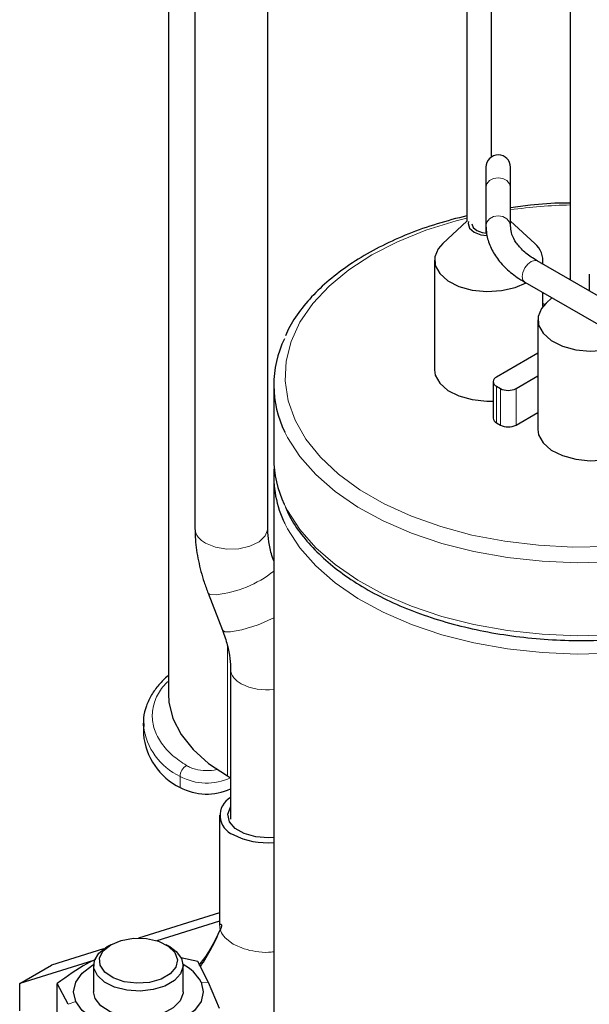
# Model space of a CAD drawing. Header units: millimetres. Extents: x 5 to 418, y 2 to 292.
# Tile 41 of 56: x 321 to 335, y 90 to 114. Entities that reach past the tile are written whole.
import ezdxf

# ---------------------------------------------------------------- set-up
doc = ezdxf.new("R2010")
doc.units = ezdxf.units.MM

msp = doc.modelspace()

# ---------------------------------------------------------------- linework, layer by layer
at = {"color": 7, "linetype": 'Continuous', "lineweight": 25}
for p, q in [((325.1569, 133.2512), (325.1569, 101.5102)), ((326.8902, 101.5102), (326.8902, 133.2512)), ((324.5234, 123.518), (324.5234, 97.563)), ((331.639, 119.853), (331.639, 108.821)), ((332.2256, 110.3612), (332.2256, 119.853)), ((334.1023, 118.43), (334.1023, 107.4256)), ((332.0915, 110.1148), (332.0915, 109.6256)), ((332.6782, 109.6256), (332.6782, 110.1148)), ((332.0915, 109.6256), (332.0915, 108.716)), ((332.6782, 108.716), (332.6782, 109.6256)), ((331.639, 108.8276), (331.0613, 108.2943)), ((332.0915, 108.716), (332.0915, 108.5417)), ((333.2543, 108.2943), (332.6782, 108.8262)), ((330.8645, 107.8984), (330.8645, 105.2855)), ((341.2623, 103.2923), (333.3125, 107.8815)), ((333.4511, 107.8015), (333.4511, 107.8984)), ((334.5549, 107.5647), (334.5549, 107.1643)), ((333.0192, 107.3734), (340.969, 102.7842)), ((333.4511, 106.7931), (333.4511, 107.1241)), ((333.4511, 106.865), (333.4934, 106.8406)), ((333.665, 107.0007), (333.5254, 106.8718)), ((333.3286, 106.4759), (333.3286, 103.863)), ((333.3286, 105.682), (332.3403, 105.1115)), ((327.0341, 104.9208), (327.0341, 103.1788)), ((332.2622, 105.0026), (332.2622, 104.1316)), ((332.8117, 104.8393), (333.3286, 105.1377)), ((332.3403, 104.8938), (332.4346, 104.8393)), ((332.8117, 103.9684), (333.3286, 104.2667)), ((332.3403, 104.0228), (332.4346, 103.9684)), ((327.0341, 102.7434), (327.0341, 72.4769)), ((325.4682, 99.9621), (325.8114, 99.0774)), ((326.0054, 98.1563), (326.0054, 94.5734)), ((323.9266, 96.8607), (323.9266, 96.5995)), ((323.9286, 96.7948), (323.9266, 96.8607)), ((325.9292, 95.6036), (326.0054, 95.5596)), ((325.7387, 94.6677), (325.7387, 92.0548)), ((325.7387, 92.3426), (323.8102, 91.7392)), ((325.7387, 92.1431), (324.2461, 91.6762)), ((323.1478, 91.5814), (323.0536, 91.5269)), ((324.5623, 91.5269), (324.468, 91.5814)), ((322.9792, 91.4793), (321.7337, 91.0896)), ((322.741, 91.2053), (320.9795, 90.6542)), ((320.9795, 90.6542), (321.7337, 91.0896)), ((322.7413, 91.0916), (322.7413, 90.4601)), ((325.2232, 91.1776), (324.8195, 91.2646)), ((324.8746, 90.4601), (324.8746, 91.0916)), ((325.4822, 90.6782), (325.2232, 91.1776)), ((320.9795, 90.001), (320.9795, 90.6542)), ((322.1337, 90.1603), (321.8746, 90.6596)), ((321.8746, 89.378), (321.8746, 90.6596)), ((325.7412, 90.0615), (325.4822, 90.6782)), ((322.7776, 90.3007), (322.7413, 90.4601))]:
    msp.add_line(p, q, dxfattribs=at)
at = {"color": 7, "linetype": 'Continuous', "lineweight": 18}
for p, q in [((332.3403, 104.8938), (332.3403, 104.0228)), ((332.4346, 104.8393), (332.4346, 103.9684)), ((332.8117, 104.8393), (332.8117, 103.9684)), ((325.9292, 98.6909), (325.9292, 95.6036)), ((324.8001, 95.5924), (324.8001, 95.3311)), ((325.8766, 91.742), (326.0707, 91.5922)), ((326.0707, 91.5922), (326.3302, 91.4802)), ((325.3019, 90.6912), (325.4822, 90.6782)), ((322.314, 90.229), (322.1337, 90.1603))]:
    msp.add_line(p, q, dxfattribs=at)
at = {"color": 7, "linetype": 'Continuous', "lineweight": 18, "flags": 128}
for points in [[(332.1774, 109.795), (332.2726, 109.8469), (332.3848, 109.8651), (332.4971, 109.8469), (332.5923, 109.795), (332.6559, 109.7173), (332.6782, 109.6256)], [(332.0915, 109.6256), (332.1138, 109.7173), (332.1774, 109.795)], [(332.1774, 108.8854), (332.2726, 108.9373), (332.3848, 108.9555), (332.4971, 108.9373), (332.5923, 108.8854), (332.6559, 108.8077), (332.6782, 108.716), (332.6782, 108.7137)], [(331.639, 108.9017), (331.3809, 108.8358), (330.6576, 108.6107), (329.9844, 108.3386), (329.3705, 108.0232), (328.8242, 107.6688), (328.3528, 107.2802), (327.9628, 106.8626), (327.6594, 106.4217), (327.4467, 105.9635), (327.3276, 105.4941), (327.3037, 105.0199), (327.3753, 104.5473), (327.5415, 104.0827), (327.8, 103.6324), (328.1473, 103.2024), (328.5787, 102.7986), (329.0884, 102.4265), (329.6695, 102.0911), (330.3141, 101.7968), (331.0135, 101.5478), (331.7583, 101.3473), (332.5384, 101.198), (333.3432, 101.1021), (334.1619, 101.0608), (334.9833, 101.0746)], [(332.0915, 108.7161), (332.1138, 108.8077), (332.1774, 108.8854)], [(333.0192, 107.7122), (333.0865, 107.8029), (333.1659, 107.867), (333.2453, 107.8946), (333.3125, 107.8815)], [(333.0192, 107.3734), (333.0192, 107.3734), (332.9743, 107.4252), (332.9585, 107.5077), (332.9743, 107.6085), (333.0192, 107.7122)], [(339.5528, 101.9273), (338.9279, 101.6056), (338.2436, 101.3271), (337.5087, 101.0954), (336.7329, 100.9136), (335.9262, 100.7841), (335.0992, 100.7085), (334.2627, 100.6878), (333.4275, 100.7223), (332.6046, 100.8115), (331.8046, 100.9543), (331.0381, 101.1488), (330.315, 101.3924), (329.6447, 101.6821), (329.036, 102.014), (328.4967, 102.3838), (328.0341, 102.7867), (327.6539, 103.2173), (327.3613, 103.6702), (327.2962, 103.799)], [(327.2855, 102.0798), (327.3613, 101.9283), (327.6539, 101.4754), (328.0341, 101.0447), (328.4967, 100.6418), (329.036, 100.2721), (329.6447, 99.9402), (330.315, 99.6505), (331.0381, 99.4068), (331.8046, 99.2123), (332.6046, 99.0695), (333.4275, 98.9803), (334.2627, 98.9458), (335.0992, 98.9665), (335.9262, 99.0422), (336.7329, 99.1717), (337.5087, 99.3535), (338.2436, 99.5851), (338.9279, 99.8636), (339.5528, 100.1853)], [(325.4107, 101.1564), (325.6429, 101.0607), (325.9163, 101.0137), (326.2014, 101.0205), (326.4672, 101.0804), (326.6849, 101.1868), (326.8309, 101.3283), (326.8895, 101.4895), (326.8902, 101.5102)], [(339.5528, 99.7499), (338.9279, 99.4281), (338.2436, 99.1496), (337.5087, 98.918), (336.7329, 98.7362), (335.9262, 98.6067), (335.0992, 98.531), (334.2627, 98.5103), (333.4275, 98.5448), (332.6046, 98.634), (331.8046, 98.7768), (331.0381, 98.9713), (330.315, 99.215), (329.6447, 99.5047), (329.036, 99.8366), (328.4967, 100.2063), (328.0341, 100.6092), (327.6539, 101.0399), (327.3613, 101.4928), (327.2962, 101.6216)], [(325.4681, 99.9622), (325.5242, 99.9256), (325.6633, 99.9219)], [(325.8114, 99.0774), (325.8675, 99.0409), (326.0066, 99.0371)]]:
    msp.add_lwpolyline(points, dxfattribs=at)
at = {"color": 7, "linetype": 'Continuous', "lineweight": 25, "flags": 128}
for points in [[(331.6728, 108.8215), (331.6645, 108.7694), (331.702, 108.6604), (331.809, 108.568), (331.969, 108.5063), (332.1163, 108.4856)], [(331.7579, 108.7643), (331.7882, 108.681), (331.875, 108.6061), (332.0047, 108.5561), (332.1045, 108.5405)], [(331.0613, 108.2943), (330.9546, 108.1723), (330.8712, 107.9748), (330.8833, 107.7716), (330.9898, 107.5778), (331.183, 107.4077), (331.4485, 107.2741), (331.7665, 107.1868), (332.1136, 107.1522), (332.464, 107.173), (332.7917, 107.2476), (333.048, 107.3568)], [(333.5254, 106.8718), (333.4188, 106.7498), (333.3354, 106.5523), (333.3474, 106.349), (333.454, 106.1552), (333.6471, 105.9852), (333.9126, 105.8516), (334.2307, 105.7643), (334.5778, 105.7297), (334.9282, 105.7505), (335.2558, 105.8251), (335.5122, 105.9343)], [(330.8645, 105.2855), (330.8833, 105.1586), (330.9898, 104.9648), (331.183, 104.7948), (331.4485, 104.6612), (331.7665, 104.5739), (332.1136, 104.5393), (332.2622, 104.5413)], [(333.3286, 103.863), (333.3474, 103.7361), (333.454, 103.5423), (333.6471, 103.3723), (333.9126, 103.2387), (334.2307, 103.1513), (334.5778, 103.1168), (334.9282, 103.1376), (335.2558, 103.2122), (335.5365, 103.335)], [(324.5234, 97.563), (324.5356, 97.3653), (324.6331, 96.9739), (324.826, 96.5946), (325.1105, 96.235), (325.4808, 95.9024), (325.9292, 95.6036)], [(327.0341, 94.1371), (326.9106, 94.1294), (326.6057, 94.1513), (326.3297, 94.2292), (326.1125, 94.3546), (325.9775, 94.514), (325.9395, 94.69), (326.0026, 94.8636), (326.0054, 94.8677)], [(323.148, 91.5814), (323.398, 91.6845), (323.6925, 91.7351), (323.9995, 91.7278), (324.2857, 91.6633), (324.5201, 91.5487), (324.6774, 91.3963), (324.7405, 91.2227), (324.7025, 91.0467), (324.5675, 90.8874), (324.3503, 90.7619), (324.0742, 90.684), (323.7694, 90.6621), (323.4686, 90.6985), (323.2047, 90.7893), (323.0061, 90.9246), (322.8945, 91.0899), (322.8818, 91.2671), (322.9694, 91.4371), (323.148, 91.5814)], [(324.5623, 91.5269), (324.7111, 91.4192), (324.8382, 91.2509), (324.8738, 91.0685), (324.8147, 90.8882), (324.6662, 90.7259), (324.4413, 90.5961), (324.1602, 90.5103), (323.8478, 90.4762), (323.5318, 90.4968), (323.2404, 90.5702), (322.9994, 90.6899), (322.8303, 90.8453), (322.748, 91.0226), (322.7599, 91.206), (322.8649, 91.3793), (323.0537, 91.527), (323.0537, 91.527)], [(322.314, 90.229), (322.2613, 90.4601), (322.314, 90.6912), (322.4685, 90.9065), (322.7143, 91.0915), (322.7416, 91.1068)], [(325.3019, 90.6912), (325.3546, 90.4601), (325.3019, 90.229), (325.1474, 90.0137), (324.9016, 89.8288), (324.5813, 89.6869), (324.2082, 89.5977), (323.8079, 89.5672), (323.4076, 89.5977), (323.0346, 89.6869), (322.7143, 89.8288), (322.4685, 90.0137), (322.314, 90.229)], [(324.8746, 90.4601), (324.8731, 90.4279), (324.8037, 90.2394), (324.6369, 90.0726), (324.3889, 89.9437), (324.084, 89.8653), (323.7521, 89.8452), (323.4257, 89.8852), (323.1366, 89.9816), (322.9133, 90.1247), (322.7776, 90.3007)]]:
    msp.add_lwpolyline(points, dxfattribs=at)
at = {"color": 7, "linetype": 'Continuous', "lineweight": 25}
for centre, radius, start, end in [((332.3848, 110.1148), 0.2933, 360, 180), ((332.9404, 107.8943), 0.5085, 350.1338, 51.87893), ((329.5888, 104.9206), 2.5523, 154.33546, 206.06845), ((332.3817, 105.0026), 0.1164, 110.78342, 249.21658), ((332.6232, 105.2033), 0.4099, 242.60967, 297.39033), ((332.3957, 104.1449), 0.1341, 185.6948, 245.62534), ((332.6232, 104.3323), 0.4099, 242.60967, 297.39033), ((329.6261, 103.1936), 2.5921, 180.3252, 205.44689), ((329.5872, 102.7469), 2.5524, 175.1851, 206.15961), ((325.4874, 96.7394), 1.5671, 185.12249, 243.98704), ((325.4331, 96.5065), 1.335, 241.69666, 295.38163), ((326.2425, 94.6623), 0.4884, 119.04138, 249.40319), ((326.8665, 95.7495), 1.7375, 242.73733, 275.53254), ((324.3979, 90.1889), 1.0342, 29.05646, 62.57091)]:
    msp.add_arc(centre, radius, start, end, dxfattribs=at)
at = {"color": 7, "linetype": 'Continuous', "lineweight": 18}
for centre, radius, start, end in [((334.3554, 97.2465), 11.9713, 91.21106, 98.05361), ((325.5725, 101.5405), 0.4168, 184.16873, 247.15141), ((325.3666, 102.5931), 2.6876, 276.33835, 308.34634), ((325.4981, 102.3113), 3.3134, 278.82777, 297.61646), ((326.4219, 98.1875), 0.4179, 184.74396, 247.09206), ((326.8667, 98.9716), 1.3175, 242.54403, 277.29844), ((325.4674, 96.993), 1.5514, 187.33742, 244.52751), ((325.1198, 95.5766), 0.32, 120.93803, 177.18505), ((325.4332, 96.7682), 1.3354, 241.70177, 295.28332)]:
    msp.add_arc(centre, radius, start, end, dxfattribs=at)
at = {"color": 7, "linetype": 'Continuous', "lineweight": 25}
for points, knots in [([(334.1023, 109.26), (334.0454, 109.26), (333.7266, 109.2603), (333.247, 109.2249), (332.8352, 109.1673), (332.6782, 109.1453)], [0, 0, 0, 0, 0.1185658, 0.6637396, 1, 1, 1, 1]), ([(331.639, 108.9581), (331.3987, 108.8964), (330.9177, 108.773), (330.2437, 108.531), (329.6136, 108.2502), (329.0378, 107.9291), (328.5229, 107.5717), (328.0738, 107.1817), (327.7026, 106.7621), (327.4465, 106.3989), (327.3467, 106.1703), (327.3147, 106.0969)], [0, 0, 0, 0, 0.1176331, 0.2355351, 0.3535787, 0.4717718, 0.5900936, 0.708449, 0.8266217, 0.9442992, 1, 1, 1, 1]), ([(332.0915, 108.716), (332.0946, 108.6525), (332.1027, 108.4841), (332.1859, 108.2167), (332.3546, 107.9279), (332.5985, 107.6629), (332.8344, 107.4834), (332.9858, 107.3933), (333.0192, 107.3734)], [0, 0, 0, 0, 0.1206293, 0.3197066, 0.5204227, 0.7269649, 0.9397881, 1, 1, 1, 1]), ([(333.3125, 107.8815), (333.2626, 107.912), (333.1174, 108.0007), (332.9264, 108.164), (332.7706, 108.3654), (332.6906, 108.5501), (332.682, 108.6648), (332.6782, 108.716)], [0, 0, 0, 0, 0.12008585, 0.3494028, 0.5787076, 0.81174899, 1, 1, 1, 1]), ([(327.3112, 102.0092), (327.3425, 101.9371), (327.4399, 101.713), (327.6889, 101.3557), (328.0506, 100.9414), (328.4905, 100.5535), (328.9978, 100.1957), (329.5678, 99.8727), (330.1929, 99.5883), (330.8657, 99.3456), (331.5781, 99.1471), (332.3221, 98.9947), (333.0891, 98.8901), (333.8705, 98.8343), (334.6575, 98.8278), (335.4411, 98.8707), (336.2127, 98.9625), (336.9633, 99.1024), (337.6849, 99.2888), (338.368, 99.5205), (338.9771, 99.7786), (339.3339, 99.9737), (339.4976, 100.0633)], [0, 0, 0, 0, 0.0240949, 0.0748555, 0.1260912, 0.177707, 0.2295588, 0.2815194, 0.3334962, 0.3854437, 0.4373501, 0.4892162, 0.5410498, 0.5928614, 0.6446632, 0.696468, 0.7482849, 0.8001268, 0.8520067, 0.9039373, 0.9559287, 1, 1, 1, 1]), ([(325.1569, 101.5102), (325.159, 101.4192), (325.1651, 101.1645), (325.2298, 100.7338), (325.3415, 100.305), (325.436, 100.0493), (325.4682, 99.9621)], [0, 0, 0, 0, 0.1811891, 0.5071014, 0.8319946, 1, 1, 1, 1]), ([(327.0341, 100.7299), (327.0294, 100.7429), (326.9828, 100.8723), (326.926, 101.1096), (326.8928, 101.3551), (326.8908, 101.4771), (326.8902, 101.5102)], [0, 0, 0, 0, 0.0454832, 0.4518089, 0.8511594, 1, 1, 1, 1]), ([(325.8114, 99.0774), (325.8336, 99.0173), (325.8987, 98.8406), (325.9706, 98.5567), (326.0027, 98.3114), (326.0048, 98.1894), (326.0054, 98.1563)], [0, 0, 0, 0, 0.179978, 0.529051, 0.8721316, 1, 1, 1, 1]), ([(324.5234, 97.9964), (324.5223, 97.9957), (324.4332, 97.9299), (324.2932, 97.7777), (324.1113, 97.5386), (323.9884, 97.2728), (323.9225, 97.018), (323.9334, 96.8536), (323.9378, 96.7861)], [0, 0, 0, 0, 0.0024251, 0.2069122, 0.4145486, 0.6266985, 0.8465459, 1, 1, 1, 1]), ([(325.7661, 92.0668), (325.7707, 92.0714), (325.7805, 92.0811), (325.7907, 92.0386), (325.7794, 91.9825), (325.7656, 91.9466), (325.7588, 91.9288)], [0, 0, 0, 0, 0.3220496, 0.6828747, 0.8423532, 1, 1, 1, 1]), ([(325.705, 91.8206), (325.6295, 91.6722), (325.4987, 91.4148), (325.3218, 91.1851), (325.2469, 91.0879)], [0, 0, 0, 0, 0.576664, 1, 1, 1, 1]), ([(325.284, 91.0603), (325.2844, 91.0609), (325.3831, 91.2006), (325.5519, 91.483), (325.6938, 91.7909), (325.7633, 91.9417)], [0, 0, 0, 0, 0.0021481, 0.5112084, 1, 1, 1, 1]), ([(322.7854, 91.2272), (322.7177, 91.195), (322.4141, 91.0505), (322.1105, 90.8306), (321.8746, 90.6596)], [0, 0, 0, 0, 0.2229933, 1, 1, 1, 1])]:
    msp.add_open_spline(points, degree=3, knots=knots, dxfattribs=at)
at = {"color": 7, "linetype": 'Continuous', "lineweight": 18}
for points, knots in [([(324.9552, 95.8511), (324.8389, 95.9301), (324.5996, 96.0926), (324.3404, 96.3861), (324.1721, 96.7127), (324.1189, 97.0601), (324.1928, 97.4044), (324.3316, 97.6777), (324.4779, 97.8199), (324.5234, 97.8641)], [0, 0, 0, 0, 0.1428817, 0.2940031, 0.4511639, 0.6115281, 0.7718924, 0.9290531, 1, 1, 1, 1]), ([(325.6922, 95.7668), (325.6868, 95.7647), (325.6098, 95.7344), (325.4169, 95.7262), (325.2041, 95.7501), (325.0503, 95.7993), (324.9869, 95.8338), (324.9552, 95.8511)], [0, 0, 0, 0, 0.024363, 0.3490207, 0.6736785, 0.8367946, 1, 1, 1, 1]), ([(325.7426, 92.055), (325.7463, 92.0036), (325.7542, 91.8941), (325.8343, 91.7947), (325.8766, 91.742)], [0, 0, 0, 0, 0.4703246, 1, 1, 1, 1]), ([(326.3302, 91.4802), (326.4213, 91.457), (326.6036, 91.4107), (326.851, 91.392), (326.9914, 91.4081), (327.0341, 91.4129)], [0, 0, 0, 0, 0.4105657, 0.8211315, 1, 1, 1, 1])]:
    msp.add_open_spline(points, degree=3, knots=knots, dxfattribs=at)

doc.saveas('drawing.dxf')
